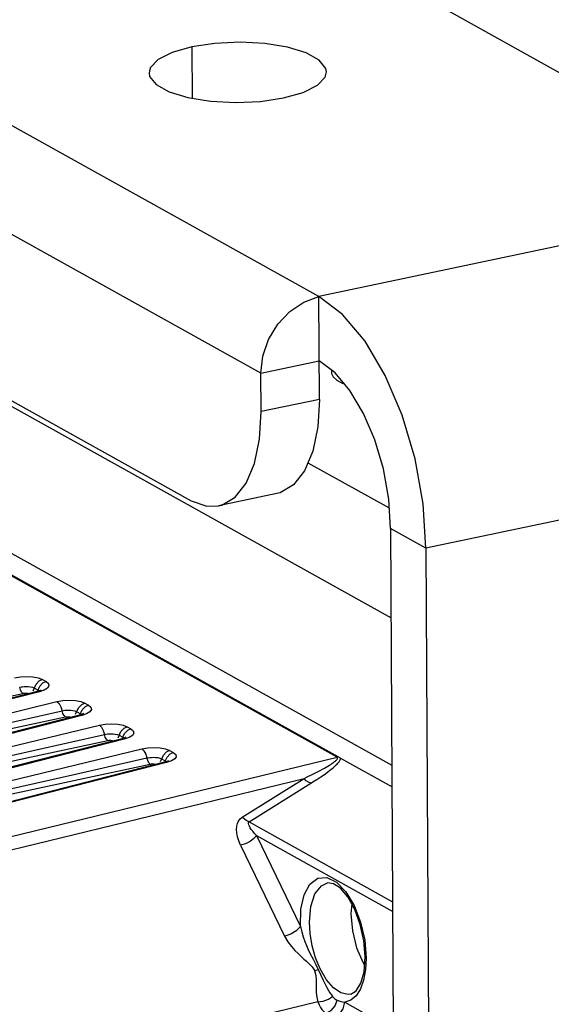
# Model space of a CAD drawing. Header units: millimetres. Extents: x 26456 to 27930, y -18123 to -17119.
# Tile 49 of 96: x 27214 to 27253, y -17691 to -17619. Entities that reach past the tile are written whole.
import ezdxf

# ---------------------------------------------------------------- set-up
doc = ezdxf.new("R2010")
doc.units = ezdxf.units.MM
for name, color, linetype in [('HG1-Y31201-Y31202SOLIDLINE', 7, 'Continuous'), ('LJ-Y31202-13SOLIDLINE', 7, 'Continuous'), ('Y31201-Y31202-PP-40_22SOLIDLINE', 7, 'Continuous'), ('Y31201-Y31202-PP-77_2SOLIDLINE', 7, 'Continuous')]:
    doc.layers.add(name, color=color, linetype=linetype)

msp = doc.modelspace()

# ---------------------------------------------------------------- linework, layer by layer
at = {"layer": 'HG1-Y31201-Y31202SOLIDLINE', "color": 7}
for p, q in [((27237.374, -17673.162), (27169.73, -17635.545)), ((27237.457, -17673.137), (27169.812, -17635.52)), ((27215.777, -17667.472), (27216.046, -17667.622)), ((27215.558, -17668.37), (27180.549, -17677.315)), ((27215.398, -17668.343), (27187.407, -17675.496)), ((27215.103, -17668.284), (27215.315, -17667.815)), ((27215.189, -17668.094), (27215.458, -17668.244)), ((27215.457, -17668.327), (27215.398, -17668.343)), ((27215.558, -17668.37), (27215.398, -17668.343)), ((27215.411, -17668.349), (27215.584, -17667.964)), ((27215.909, -17668.249), (27215.558, -17668.37)), ((27181.274, -17677.719), (27216.843, -17669.084)), ((27218.212, -17670.013), (27218.424, -17669.544)), ((27218.298, -17669.823), (27218.567, -17669.973)), ((27218.52, -17670.078), (27218.693, -17669.693)), ((27218.886, -17669.201), (27219.155, -17669.351)), ((27218.667, -17670.098), (27183.658, -17679.044)), ((27218.507, -17670.072), (27190.516, -17677.224)), ((27218.566, -17670.056), (27218.507, -17670.072)), ((27218.667, -17670.098), (27218.507, -17670.072)), ((27219.018, -17669.978), (27218.667, -17670.098)), ((27184.383, -17679.448), (27219.952, -17670.813)), ((27221.321, -17671.742), (27221.533, -17671.273)), ((27221.995, -17670.93), (27222.264, -17671.08)), ((27221.776, -17671.827), (27186.767, -17680.773)), ((27221.616, -17671.801), (27193.625, -17678.953)), ((27221.407, -17671.552), (27221.676, -17671.702)), ((27221.675, -17671.785), (27221.616, -17671.801)), ((27221.776, -17671.827), (27221.616, -17671.801)), ((27221.629, -17671.807), (27221.802, -17671.422)), ((27222.127, -17671.707), (27221.776, -17671.827)), ((27187.493, -17681.176), (27223.061, -17672.542)), ((27225.104, -17672.659), (27225.373, -17672.809)), ((27188.658, -17684.997), (27237.374, -17673.162)), ((27224.43, -17673.47), (27224.642, -17673.001)), ((27224.516, -17673.281), (27224.785, -17673.431)), ((27224.738, -17673.536), (27224.911, -17673.151)), ((27225.236, -17673.436), (27224.885, -17673.556)), ((27237.416, -17673.151), (27237.374, -17673.162)), ((27237.4, -17673.181), (27237.374, -17673.162)), ((27237.457, -17673.137), (27237.416, -17673.151)), ((27237.628, -17673.237), (27237.457, -17673.137)), ((27237.628, -17673.237), (27241.406, -17675.338)), ((27224.885, -17673.556), (27189.876, -17682.502)), ((27224.725, -17673.53), (27196.734, -17680.682)), ((27224.784, -17673.514), (27224.725, -17673.53)), ((27224.885, -17673.556), (27224.725, -17673.53)), ((27189.675, -17685.722), (27234.958, -17674.722)), ((27230.426, -17677.545), (27234.958, -17674.722)), ((27230.923, -17677.893), (27235.454, -17675.069)), ((27230.923, -17677.893), (27241.451, -17683.747)), ((27231.464, -17678.904), (27241.455, -17684.46)), ((27231.464, -17678.904), (27234.687, -17685.552)), ((27230.309, -17679.613), (27233.533, -17686.26)), ((27238.451, -17683.91), (27238.389, -17684.627)), ((27238.807, -17687.119), (27239.281, -17688.234)), ((27239.401, -17686.566), (27239.508, -17687.872)), ((27239.352, -17688.874), (27239.435, -17687.785)), ((27239.281, -17688.234), (27239.389, -17688.392)), ((27235.955, -17691.077), (27204.356, -17698.753)), ((27237.936, -17691.109), (27241.501, -17693.091))]:
    msp.add_line(p, q, dxfattribs=at)
for points in [[(27213.734, -17667.355), (27214.166, -17667.28), (27214.632, -17667.254), (27215.084, -17667.28), (27215.477, -17667.355), (27215.777, -17667.472)], [(27215.777, -17667.472), (27215.522, -17667.595), (27215.315, -17667.815)], [(27216.046, -17667.622), (27215.791, -17667.745), (27215.584, -17667.964)], [(27216.046, -17667.622), (27216.223, -17667.77), (27216.259, -17667.934), (27216.151, -17668.099), (27215.909, -17668.249)], [(27214.11, -17668.028), (27214.208, -17668.008), (27214.318, -17667.992), (27214.444, -17667.981), (27214.586, -17667.977), (27214.741, -17667.984)], [(27214.351, -17668.479), (27214.251, -17668.382), (27214.166, -17668.223), (27214.11, -17668.028)], [(27214.741, -17667.984), (27214.901, -17668.003), (27215.055, -17668.039), (27215.189, -17668.094)], [(27215.666, -17668.251), (27215.681, -17668.237), (27215.635, -17668.262), (27215.457, -17668.327)], [(27215.458, -17668.244), (27215.508, -17668.277), (27215.531, -17668.3)], [(27183.638, -17674.891), (27187.611, -17674.108), (27191.475, -17673.32), (27195.422, -17672.501), (27199.626, -17671.619), (27204.21, -17670.649), (27209.104, -17669.606), (27214.351, -17668.479)], [(27214.351, -17668.479), (27214.391, -17668.472), (27214.436, -17668.466), (27214.488, -17668.462), (27214.545, -17668.462), (27214.608, -17668.465), (27214.672, -17668.474), (27214.734, -17668.489), (27214.788, -17668.511)], [(27216.843, -17669.084), (27217.275, -17669.009), (27217.742, -17668.983), (27218.193, -17669.009), (27218.586, -17669.084), (27218.886, -17669.201)], [(27216.843, -17669.084), (27216.997, -17669.23), (27217.13, -17669.467), (27217.219, -17669.757)], [(27186.673, -17676.546), (27190.602, -17675.701), (27194.435, -17674.861), (27198.358, -17673.992), (27202.541, -17673.06), (27207.106, -17672.037), (27211.985, -17670.939), (27217.219, -17669.757)], [(27217.219, -17669.757), (27217.317, -17669.737), (27217.427, -17669.721), (27217.553, -17669.71), (27217.695, -17669.706), (27217.85, -17669.713)], [(27217.46, -17670.208), (27217.36, -17670.111), (27217.275, -17669.952), (27217.219, -17669.757)], [(27217.85, -17669.713), (27218.01, -17669.732), (27218.164, -17669.768), (27218.298, -17669.823)], [(27218.886, -17669.201), (27218.631, -17669.324), (27218.424, -17669.544)], [(27219.155, -17669.351), (27218.901, -17669.474), (27218.693, -17669.693)], [(27219.155, -17669.351), (27219.332, -17669.499), (27219.368, -17669.663), (27219.26, -17669.828), (27219.018, -17669.978)], [(27186.747, -17676.62), (27190.721, -17675.837), (27194.584, -17675.049), (27198.531, -17674.23), (27202.735, -17673.348), (27207.319, -17672.378), (27212.213, -17671.335), (27217.46, -17670.208)], [(27217.46, -17670.208), (27217.501, -17670.201), (27217.545, -17670.195), (27217.597, -17670.191), (27217.654, -17670.191), (27217.717, -17670.194), (27217.781, -17670.203), (27217.843, -17670.218), (27217.897, -17670.24)], [(27218.775, -17669.98), (27218.79, -17669.966), (27218.744, -17669.991), (27218.566, -17670.056)], [(27218.567, -17669.973), (27218.618, -17670.006), (27218.64, -17670.029)], [(27219.952, -17670.813), (27220.384, -17670.738), (27220.851, -17670.712), (27221.302, -17670.738), (27221.695, -17670.813), (27221.995, -17670.93)], [(27219.952, -17670.813), (27220.106, -17670.959), (27220.239, -17671.196), (27220.328, -17671.486)], [(27221.995, -17670.93), (27221.74, -17671.053), (27221.533, -17671.273)], [(27222.264, -17671.08), (27222.01, -17671.203), (27221.802, -17671.422)], [(27222.264, -17671.08), (27222.441, -17671.228), (27222.477, -17671.392), (27222.369, -17671.557), (27222.127, -17671.707)], [(27189.783, -17678.275), (27193.711, -17677.43), (27197.544, -17676.59), (27201.467, -17675.721), (27205.65, -17674.789), (27210.215, -17673.766), (27215.094, -17672.668), (27220.328, -17671.486)], [(27189.856, -17678.349), (27193.83, -17677.566), (27197.693, -17676.778), (27201.64, -17675.959), (27205.845, -17675.077), (27210.428, -17674.107), (27215.322, -17673.063), (27220.569, -17671.937)], [(27220.328, -17671.486), (27220.426, -17671.466), (27220.536, -17671.45), (27220.662, -17671.439), (27220.804, -17671.435), (27220.959, -17671.442)], [(27220.569, -17671.937), (27220.469, -17671.84), (27220.384, -17671.681), (27220.328, -17671.486)], [(27220.569, -17671.937), (27220.61, -17671.93), (27220.654, -17671.924), (27220.706, -17671.92), (27220.763, -17671.92), (27220.826, -17671.923), (27220.89, -17671.932), (27220.952, -17671.947), (27221.006, -17671.969)], [(27220.959, -17671.442), (27221.119, -17671.461), (27221.274, -17671.497), (27221.407, -17671.552)], [(27221.884, -17671.709), (27221.899, -17671.695), (27221.854, -17671.72), (27221.675, -17671.785)], [(27221.676, -17671.702), (27221.727, -17671.735), (27221.75, -17671.758)], [(27223.061, -17672.542), (27223.493, -17672.467), (27223.96, -17672.441), (27224.411, -17672.467), (27224.804, -17672.542), (27225.104, -17672.659)], [(27223.061, -17672.542), (27223.215, -17672.688), (27223.348, -17672.925), (27223.437, -17673.215)], [(27225.104, -17672.659), (27224.85, -17672.782), (27224.642, -17673.001)], [(27192.892, -17680.004), (27196.82, -17679.159), (27200.653, -17678.319), (27204.576, -17677.45), (27208.759, -17676.518), (27213.324, -17675.495), (27218.203, -17674.397), (27223.437, -17673.215)], [(27223.437, -17673.215), (27223.535, -17673.195), (27223.645, -17673.179), (27223.771, -17673.168), (27223.914, -17673.164), (27224.068, -17673.171)], [(27223.678, -17673.666), (27223.578, -17673.569), (27223.493, -17673.41), (27223.437, -17673.215)], [(27224.068, -17673.171), (27224.228, -17673.19), (27224.383, -17673.226), (27224.516, -17673.281)], [(27224.993, -17673.438), (27225.008, -17673.424), (27224.963, -17673.449), (27224.784, -17673.514)], [(27224.785, -17673.431), (27224.836, -17673.464), (27224.859, -17673.487)], [(27225.373, -17672.809), (27225.119, -17672.932), (27224.911, -17673.151)], [(27225.373, -17672.809), (27225.55, -17672.957), (27225.586, -17673.121), (27225.479, -17673.286), (27225.236, -17673.436)], [(27234.958, -17674.722), (27235.244, -17674.582), (27235.505, -17674.453), (27235.739, -17674.334), (27235.948, -17674.226), (27236.135, -17674.128), (27236.302, -17674.037), (27236.451, -17673.954), (27236.585, -17673.878), (27236.705, -17673.808), (27236.812, -17673.743), (27236.908, -17673.683), (27236.994, -17673.628), (27237.07, -17673.576), (27237.138, -17673.527), (27237.198, -17673.482), (27237.251, -17673.44), (27237.295, -17673.401), (27237.332, -17673.365), (27237.362, -17673.332), (27237.385, -17673.302), (27237.401, -17673.275), (27237.412, -17673.249), (27237.416, -17673.225), (27237.412, -17673.203), (27237.4, -17673.181)], [(27235.454, -17675.069), (27235.721, -17674.901), (27235.963, -17674.744), (27236.18, -17674.6), (27236.372, -17674.468), (27236.544, -17674.348), (27236.696, -17674.237), (27236.831, -17674.134), (27236.952, -17674.04), (27237.059, -17673.953), (27237.154, -17673.872), (27237.238, -17673.797), (27237.312, -17673.727), (27237.377, -17673.662), (27237.434, -17673.6), (27237.483, -17673.542), (27237.525, -17673.488), (27237.559, -17673.437), (27237.586, -17673.391), (27237.606, -17673.347), (27237.619, -17673.308), (27237.627, -17673.271), (27237.628, -17673.237)], [(27192.965, -17680.078), (27196.939, -17679.295), (27200.802, -17678.507), (27204.749, -17677.688), (27208.954, -17676.806), (27213.537, -17675.836), (27218.431, -17674.792), (27223.678, -17673.666)], [(27223.678, -17673.666), (27223.719, -17673.659), (27223.763, -17673.653), (27223.815, -17673.649), (27223.872, -17673.649), (27223.935, -17673.652), (27223.999, -17673.661), (27224.061, -17673.676), (27224.115, -17673.698)], [(27235.454, -17675.069), (27235.288, -17674.997), (27235.119, -17674.879), (27234.958, -17674.722)], [(27230.309, -17679.613), (27230.173, -17679.29), (27230.081, -17678.988), (27230.029, -17678.709), (27230.013, -17678.453), (27230.03, -17678.22), (27230.078, -17678.014), (27230.155, -17677.836), (27230.268, -17677.677), (27230.426, -17677.545)], [(27230.923, -17677.893), (27230.756, -17677.82), (27230.587, -17677.702), (27230.426, -17677.545)], [(27231.464, -17678.904), (27231.316, -17678.74), (27231.193, -17678.588), (27231.092, -17678.448), (27231.013, -17678.322), (27230.953, -17678.208), (27230.914, -17678.109), (27230.895, -17678.024), (27230.896, -17677.951), (27230.923, -17677.893)], [(27231.464, -17678.904), (27231.278, -17679.118), (27230.995, -17679.327), (27230.656, -17679.5), (27230.309, -17679.613)], [(27234.687, -17685.552), (27234.726, -17684.296), (27234.967, -17683.234), (27235.389, -17682.453), (27235.958, -17682.02), (27236.623, -17681.973), (27237.328, -17682.315)], [(27235.356, -17685.242), (27235.455, -17684.091), (27235.756, -17683.17), (27236.228, -17682.57), (27236.674, -17682.365)], [(27239.435, -17687.785), (27239.342, -17686.604), (27239.079, -17685.407), (27238.672, -17684.305), (27238.165, -17683.399), (27237.622, -17682.763), (27237.109, -17682.423), (27236.674, -17682.365)], [(27237.328, -17682.315), (27238.013, -17683.018), (27238.62, -17684.021), (27239.096, -17685.237), (27239.401, -17686.566)], [(27238.389, -17684.627), (27238.499, -17685.877), (27238.807, -17687.119)], [(27233.533, -17686.26), (27233.995, -17686.095), (27234.416, -17685.837), (27234.687, -17685.552)], [(27234.687, -17685.552), (27234.786, -17685.943), (27234.902, -17686.312), (27235.023, -17686.648), (27235.146, -17686.956), (27235.269, -17687.24), (27235.39, -17687.502), (27235.505, -17687.74), (27235.613, -17687.954), (27235.714, -17688.15), (27235.811, -17688.336), (27235.906, -17688.52), (27236, -17688.711)], [(27236.142, -17688.668), (27235.808, -17687.853), (27235.559, -17686.97), (27235.407, -17686.077), (27235.356, -17685.242)], [(27233.533, -17686.26), (27233.775, -17686.677), (27234.036, -17687.024), (27234.288, -17687.309), (27234.524, -17687.55), (27234.744, -17687.759), (27234.947, -17687.944), (27235.128, -17688.108), (27235.286, -17688.254), (27235.423, -17688.388), (27235.543, -17688.517), (27235.646, -17688.65), (27235.73, -17688.793)], [(27239.508, -17687.872), (27239.464, -17688.716), (27239.323, -17689.487), (27239.087, -17690.138)], [(27235.73, -17688.793), (27235.818, -17688.771), (27235.908, -17688.743), (27236, -17688.711)], [(27235.73, -17688.793), (27235.828, -17689.143), (27235.847, -17689.484), (27235.845, -17689.792), (27235.845, -17690.077), (27235.854, -17690.351), (27235.876, -17690.61), (27235.909, -17690.852), (27235.955, -17691.077)], [(27236, -17688.711), (27236.195, -17689.133), (27236.358, -17689.494), (27236.497, -17689.786), (27236.623, -17690.028), (27236.742, -17690.237), (27236.853, -17690.415), (27236.957, -17690.566), (27237.053, -17690.696)], [(27238.389, -17690.508), (27238.197, -17690.533), (27237.664, -17690.42), (27237.121, -17690.053), (27236.603, -17689.456), (27236.142, -17688.668)], [(27238.389, -17690.508), (27238.776, -17690.268), (27239.114, -17689.721), (27239.352, -17688.874)], [(27235.955, -17691.077), (27236.363, -17691.025), (27236.751, -17690.89), (27237.053, -17690.696)], [(27237.053, -17690.696), (27237.11, -17690.761), (27237.168, -17690.816), (27237.223, -17690.86), (27237.276, -17690.896), (27237.328, -17690.926), (27237.382, -17690.952)], [(27239.087, -17690.138), (27238.768, -17690.639), (27238.379, -17690.966), (27237.936, -17691.109)], [(27235.955, -17691.077), (27236.053, -17691.305), (27236.157, -17691.488), (27236.26, -17691.631), (27236.361, -17691.743), (27236.46, -17691.831), (27236.564, -17691.901)], [(27236.564, -17691.901), (27236.941, -17691.714), (27237.234, -17691.375), (27237.382, -17690.952)], [(27237.115, -17692.222), (27237.529, -17691.998), (27237.828, -17691.592), (27237.936, -17691.109)], [(27237.382, -17690.952), (27237.584, -17691.028), (27237.768, -17691.078), (27237.936, -17691.109)]]:
    msp.add_lwpolyline(points, dxfattribs=at)
at = {"layer": 'LJ-Y31202-13SOLIDLINE', "color": 255}
for p, q in [((27147.966, -17611.016), (27241.339, -17662.941)), ((27236.98, -17644.811), (27236.96, -17644.948)), ((27235.24, -17651.582), (27241.206, -17654.9))]:
    msp.add_line(p, q, dxfattribs=at)
msp.add_lwpolyline([(27236.96, -17644.948), (27236.973, -17645.058), (27237.102, -17645.304), (27237.362, -17645.538), (27237.744, -17645.75), (27237.913, -17645.813)], dxfattribs=at)
at = {"layer": 'Y31201-Y31202-PP-40_22SOLIDLINE', "color": 7}
msp.add_line((27145.563, -17620.444), (27241.397, -17673.738), dxfattribs=at)
at = {"layer": 'Y31201-Y31202-PP-77_2SOLIDLINE', "color": 255}
for p, q in [((27132.939, -17555.851), (27270.257, -17632.213)), ((27236.047, -17639.419), (27098.729, -17563.057)), ((27231.796, -17645.022), (27094.478, -17568.66)), ((27099.725, -17583.768), (27226.68, -17654.367)), ((27270.257, -17632.213), (27236.047, -17639.419)), ((27231.811, -17647.844), (27231.796, -17645.022)), ((27278.105, -17650.643), (27243.895, -17657.849)), ((27243.895, -17657.849), (27244.552, -17780.112))]:
    msp.add_line(p, q, dxfattribs=at)
at = {"layer": 'Y31201-Y31202-PP-77_2SOLIDLINE', "color": 7}
for p, q in [((27226.725, -17621.12), (27226.745, -17624.886)), ((27236.087, -17646.943), (27236.047, -17639.419)), ((27231.796, -17645.022), (27236.072, -17644.122)), ((27236.087, -17646.943), (27231.811, -17647.844)), ((27232.966, -17653.847), (27228.69, -17654.748)), ((27241.304, -17656.408), (27241.961, -17778.671)), ((27243.895, -17657.849), (27241.304, -17656.408))]:
    msp.add_line(p, q, dxfattribs=at)
at = {"layer": 'Y31201-Y31202-PP-77_2SOLIDLINE', "color": 255}
for points in [[(27236.592, -17622.958), (27236.549, -17622.706), (27236.075, -17622.101), (27235.116, -17621.568), (27233.75, -17621.15), (27232.088, -17620.882), (27230.265, -17620.784), (27228.427, -17620.866), (27226.725, -17621.12)], [(27226.725, -17621.12), (27225.295, -17621.526), (27224.254, -17622.051), (27223.686, -17622.652), (27223.594, -17623.029)], [(27233.461, -17624.866), (27234.891, -17624.46), (27235.932, -17623.936), (27236.5, -17623.335), (27236.592, -17622.958)], [(27223.594, -17623.029), (27223.637, -17623.28), (27224.111, -17623.886), (27225.07, -17624.419), (27226.435, -17624.836), (27228.097, -17625.105), (27229.921, -17625.202), (27231.758, -17625.12), (27233.461, -17624.866)], [(27231.796, -17645.022), (27231.935, -17643.775), (27232.356, -17642.55), (27233.03, -17641.433), (27233.912, -17640.5), (27234.941, -17639.813), (27236.047, -17639.419)], [(27243.895, -17657.849), (27243.683, -17654.601), (27243.093, -17651.3), (27242.152, -17648.11), (27240.909, -17645.192), (27239.427, -17642.692), (27237.778, -17640.735), (27236.047, -17639.419)], [(27228.691, -17654.747), (27228.923, -17654.686), (27229.899, -17654.112), (27230.712, -17653.079), (27231.32, -17651.639), (27231.692, -17649.864), (27231.811, -17647.844)], [(27226.68, -17654.367), (27227.831, -17654.772), (27228.691, -17654.747)]]:
    msp.add_lwpolyline(points, dxfattribs=at)
at = {"layer": 'Y31201-Y31202-PP-77_2SOLIDLINE', "color": 7}
for points in [[(27241.304, -17656.408), (27241.163, -17654.243), (27240.769, -17652.042), (27240.142, -17649.916), (27239.314, -17647.97), (27238.325, -17646.303), (27237.226, -17644.999), (27236.072, -17644.122)], [(27236.087, -17646.943), (27235.968, -17648.964), (27235.596, -17650.738), (27234.988, -17652.178), (27234.176, -17653.211), (27233.199, -17653.785), (27232.967, -17653.846)]]:
    msp.add_lwpolyline(points, dxfattribs=at)

doc.saveas('drawing.dxf')
